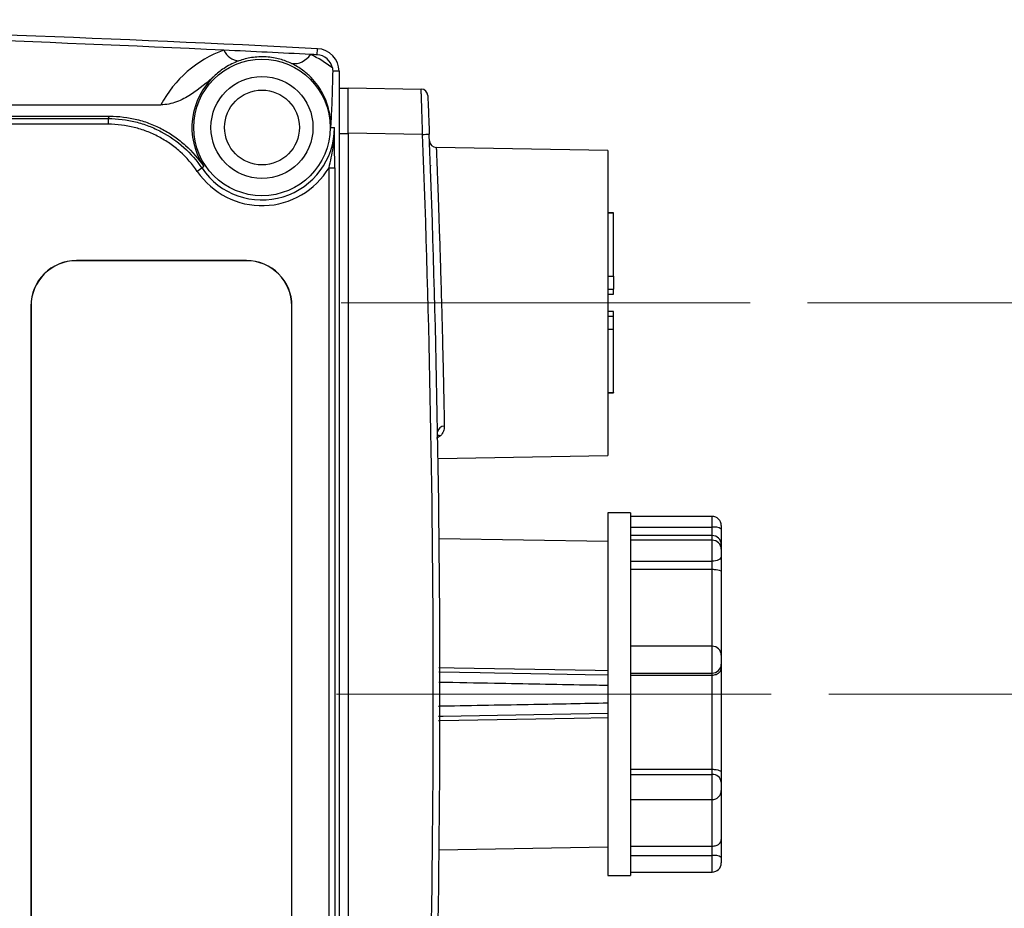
# Model space of a CAD drawing. Header units: millimetres. Extents: x 10 to 272, y 8 to 208.
# Tile 7 of 34: x 94 to 116, y 56 to 76. Entities that reach past the tile are written whole.
import ezdxf

# ---------------------------------------------------------------- set-up
doc = ezdxf.new("R2010")
doc.units = ezdxf.units.MM
doc.linetypes.add('CENTERX2', pattern=[20.32, 12.7, -2.54, 2.54, -2.54])
doc.styles.add('SLDTEXTSTYLE3', font='TXT', dxfattribs={"width": 0.75})
doc.dimstyles.new('SLDDIMSTYLE0', dxfattribs={"dimtxt": 1.905, "dimasz": 3, "dimexe": 0, "dimexo": 0.0625, "dimgap": 0.47625, "dimtad": 0, "dimtih": 1, "dimtoh": 1, "dimdec": 1, "dimlfac": 2, "dimrnd": 1e-09, "dimzin": 12, "dimdsep": 46, "dimtxsty": 'SLDTEXTSTYLE3', "dimsah": 1, "dimcen": 0.09, "dimadec": 0, "dimazin": 3, "dimtfac": 1, "dimtdec": 1, "dimtofl": 0, "dimtmove": 0, "dimatfit": 3, "dimfxl": 1, "dimfrac": 2, "dimtolj": 1, "dimtzin": 12, "dimarcsym": 0})

# ---------------------------------------------------------------- blocks, each defined once
blk = doc.blocks.new('_D_17')
at = {"color": 7, "linetype": 'Continuous', "lineweight": 18}
for p, q in [((111.997, 60.756), (120.552, 60.756)), ((117.377, 60.756), (117.377, 52.125)), ((111.754, 52.125), (120.552, 52.125)), ((117.377, 48.414), (117.377, 52.125)), ((127.573, 49.926), (126.993, 49.926)), ((126.993, 49.926), (126.993, 46.901)), ((131.092, 49.926), (131.673, 49.926)), ((131.673, 49.926), (131.673, 46.901)), ((121.099, 48.414), (117.377, 48.414)), ((126.993, 46.901), (127.573, 46.901)), ((131.673, 46.901), (131.092, 46.901))]:
    blk.add_line(p, q, dxfattribs=at)
for points in [[(117.377, 60.756), (116.877, 57.756), (117.877, 57.756)], [(117.377, 52.125), (117.877, 55.125), (116.877, 55.125)]]:
    blk.add_solid(points, dxfattribs=at)
at = {"color": 7, "linetype": 'Continuous', "lineweight": 18, "char_height": 1.905, "attachment_point": 1, "style": 'SLDTEXTSTYLE3'}
for s, insert in [('17.3', (121.486, 49.357)), ('.68', (127.573, 49.357))]:
    blk.add_mtext(s, dxfattribs=dict(at, insert=insert))
blk = doc.blocks.new('_D_18')
at = {"color": 7, "linetype": 'Continuous', "lineweight": 18}
for p, q in [((127.769, 74.466), (127.189, 74.466)), ((127.189, 74.466), (127.189, 71.442)), ((131.288, 74.466), (131.869, 74.466)), ((131.869, 74.466), (131.869, 71.442)), ((121.295, 72.954), (117.377, 72.954)), ((117.377, 72.954), (117.377, 69.387)), ((127.189, 71.442), (127.769, 71.442)), ((131.869, 71.442), (131.288, 71.442)), ((111.529, 69.387), (120.552, 69.387)), ((117.377, 60.756), (117.377, 69.387)), ((111.997, 60.756), (120.552, 60.756))]:
    blk.add_line(p, q, dxfattribs=at)
for points in [[(117.377, 69.387), (116.877, 66.387), (117.877, 66.387)], [(117.377, 60.756), (117.877, 63.756), (116.877, 63.756)]]:
    blk.add_solid(points, dxfattribs=at)
at = {"color": 7, "linetype": 'Continuous', "lineweight": 18, "char_height": 1.905, "attachment_point": 1, "style": 'SLDTEXTSTYLE3'}
for s, insert in [('17.3', (121.682, 73.898)), ('.68', (127.769, 73.898))]:
    blk.add_mtext(s, dxfattribs=dict(at, insert=insert))

msp = doc.modelspace()

# ---------------------------------------------------------------- linework, layer by layer
at = {"color": 7, "linetype": 'Continuous', "lineweight": 25}
for p, q in [((100.714, 74.86), (100.721, 74.994)), ((101.196, 74.495), (101.055, 74.495)), ((101.196, 74.495), (101.196, 47.017)), ((101.196, 74.125), (101.396, 74.125)), ((101.396, 73.131), (101.396, 74.131)), ((101.396, 74.131), (103.006, 74.103)), ((52.751, 73.756), (97.268, 73.756)), ((53.887, 73.506), (96.133, 73.506)), ((87.76, 73.453), (96.105, 73.453)), ((96.105, 73.453), (96.133, 73.506)), ((96.105, 73.453), (96.105, 73.328)), ((96.105, 73.328), (87.76, 73.328)), ((101.009, 73.256), (101.095, 73.256)), ((101.196, 73.125), (101.396, 73.125)), ((103.039, 73.102), (101.396, 73.131)), ((101.396, 73.131), (101.396, 73.125)), ((101.396, 73.125), (101.396, 48.381)), ((107.124, 72.752), (103.34, 72.818)), ((107.124, 72.752), (107.124, 66.022)), ((98.173, 72.357), (98.07, 72.287)), ((98.211, 72.396), (98.173, 72.357)), ((100.974, 72.369), (101.099, 72.369)), ((100.974, 49.143), (100.974, 72.369)), ((101.099, 72.369), (101.099, 49.143)), ((107.249, 71.373), (107.124, 71.373)), ((107.249, 71.363), (107.249, 71.373)), ((107.249, 69.976), (107.249, 71.363)), ((99.153, 70.323), (95.403, 70.323)), ((95.403, 70.323), (95.403, 70.318)), ((99.153, 70.318), (95.403, 70.318)), ((99.153, 70.318), (99.153, 70.323)), ((107.249, 69.976), (107.249, 69.687)), ((107.124, 69.687), (107.249, 69.687)), ((107.124, 69.577), (107.249, 69.577)), ((107.249, 69.577), (107.249, 69.687)), ((94.398, 69.318), (94.398, 52.193)), ((94.403, 69.318), (94.398, 69.318)), ((94.403, 69.318), (94.403, 52.193)), ((100.157, 69.318), (100.153, 69.318)), ((100.153, 52.193), (100.153, 69.318)), ((100.157, 52.193), (100.157, 69.318)), ((107.249, 69.197), (107.124, 69.197)), ((107.249, 69.087), (107.124, 69.087)), ((107.249, 69.087), (107.249, 69.197)), ((107.249, 68.798), (107.249, 69.087)), ((107.249, 67.41), (107.249, 68.798)), ((107.124, 67.401), (107.249, 67.401)), ((107.249, 67.41), (107.249, 67.401)), ((103.38, 65.956), (107.124, 66.022)), ((107.624, 64.756), (107.124, 64.756)), ((107.124, 64.756), (107.124, 56.756)), ((107.624, 64.756), (107.624, 64.104)), ((109.424, 64.677), (107.624, 64.677)), ((107.624, 64.439), (109.424, 64.439)), ((109.624, 64.477), (109.624, 64.397)), ((109.624, 64.397), (109.624, 64.056)), ((107.124, 64.121), (103.403, 64.186)), ((109.424, 64.256), (107.624, 64.256)), ((109.424, 64.153), (107.624, 64.153)), ((107.624, 64.104), (107.624, 61.577)), ((109.624, 64.056), (109.624, 63.953)), ((109.624, 63.953), (109.624, 63.799)), ((107.624, 63.689), (109.424, 63.689)), ((109.424, 63.511), (109.424, 63.689)), ((109.624, 63.799), (109.624, 63.462)), ((107.624, 63.511), (109.424, 63.511)), ((109.624, 63.462), (109.624, 61.615)), ((109.424, 61.815), (107.624, 61.815)), ((107.624, 61.577), (107.624, 58.568)), ((109.624, 61.615), (109.624, 61.417)), ((109.624, 61.417), (109.624, 61.335)), ((109.624, 61.335), (109.624, 59.035)), ((107.624, 61.221), (109.424, 61.221)), ((107.624, 61.178), (109.424, 61.178)), ((109.424, 61.178), (109.424, 61.221)), ((109.424, 59.1), (109.424, 61.178)), ((107.624, 59.1), (109.424, 59.1)), ((109.424, 58.983), (109.424, 59.1)), ((107.624, 58.983), (109.424, 58.983)), ((109.624, 59.035), (109.624, 58.816)), ((109.624, 58.816), (109.624, 58.632)), ((109.624, 58.632), (109.624, 57.548)), ((107.624, 58.568), (107.624, 56.841)), ((107.624, 58.432), (109.424, 58.432)), ((109.624, 57.548), (109.624, 57.155)), ((103.403, 57.325), (107.124, 57.39)), ((107.624, 57.404), (109.424, 57.404)), ((109.424, 57.196), (109.424, 57.404)), ((107.624, 57.196), (109.424, 57.196)), ((109.624, 57.155), (109.624, 57.034)), ((107.124, 56.756), (107.624, 56.756)), ((107.624, 56.841), (107.624, 56.756)), ((107.624, 56.834), (109.424, 56.834))]:
    msp.add_line(p, q, dxfattribs=at)
at = {"color": 8, "linetype": 'Continuous', "lineweight": 25}
for p, q in [((107.249, 71.363), (107.124, 71.363)), ((107.124, 69.976), (107.249, 69.976)), ((107.249, 68.798), (107.124, 68.798)), ((107.124, 67.41), (107.249, 67.41)), ((103.43, 66.458), (103.341, 66.395)), ((109.424, 64.439), (109.424, 64.677)), ((109.424, 64.256), (109.424, 64.439)), ((109.424, 64.153), (109.424, 64.256)), ((109.424, 63.689), (109.424, 64.153)), ((109.424, 61.815), (109.424, 63.511)), ((109.424, 61.221), (109.424, 61.815)), ((109.424, 58.432), (109.424, 58.983)), ((109.424, 57.404), (109.424, 58.432)), ((109.424, 56.834), (109.424, 57.196))]:
    msp.add_line(p, q, dxfattribs=at)
at = {"color": 7, "linetype": 'CENTERX2', "lineweight": 18}
for p, q in [((110.259, 69.387), (101.24, 69.387)), ((101.141, 60.756), (110.727, 60.756))]:
    msp.add_line(p, q, dxfattribs=at)
at = {"color": 7, "linetype": 'Continuous', "lineweight": 25, "flags": 128}
msp.add_lwpolyline([(109.624, 63.799), (109.62, 63.777), (109.609, 63.757), (109.59, 63.738), (109.565, 63.721), (109.535, 63.708), (109.501, 63.697), (109.463, 63.691), (109.424, 63.689)], dxfattribs=at)
at = {"color": 8, "linetype": 'Continuous', "lineweight": 25, "flags": 128}
for points in [[(107.124, 61.177), (106.624, 61.186), (104.625, 61.221), (104.31, 61.227), (103.396, 61.243)], [(103.397, 61.343), (103.736, 61.338), (106.845, 61.284), (107.124, 61.279)], [(103.389, 60.269), (103.493, 60.27), (105.493, 60.306), (107.124, 60.335)], [(107.124, 60.233), (106.382, 60.22), (103.413, 60.168), (103.389, 60.168)]]:
    msp.add_lwpolyline(points, dxfattribs=at)
at = {"color": 7, "linetype": 'Continuous', "lineweight": 25}
for radius in [1.505, 1.125, 0.825]:
    msp.add_circle((99.496, 73.256), radius, dxfattribs=at)
for centre, radius, start, end in [((75.446, -424.116), 499.75, 87.10098, 90.14138), ((75.446, -424.116), 499.75, 87.10098, 90.14137), ((99.021, 75.121), 0.399, 203.6557, 264.7327), ((100.696, 74.495), 0.5, 0, 87.101), ((100.193, 75.106), 0.442, 263.97, 327.3144), ((99.496, 73.256), 1.546, 131.8371, 213.7841), ((103.003, 73.953), 0.15, 2.3283, 89), ((99.496, 73.256), 1.599, 214.1802, 0), ((100.977, 128.268), 55.204, 272.1403, 272.2933), ((-221.576, 60.756), 324.85, 357.82185, 2.17815), ((-221.579, 60.756), 325, 357.82185, 2.17815), ((103.342, 72.968), 0.15, 182.1994, 269.7558), ((99.496, 73.256), 1.724, 214.1802, 329.0358), ((95.403, 69.318), 1.004, 90, 180), ((95.403, 69.318), 1, 90, 180), ((99.153, 69.318), 1.004, 0, 90), ((99.153, 69.318), 1, 0, 90), ((103.506, 66.529), 0.137, 85.3822, 173.7383), ((109.424, 64.477), 0.2, 0, 90), ((109.472, 64.164), 0.279, 56.9056, 99.8999), ((109.424, 64.056), 0.2, 0, 90), ((109.424, 63.953), 0.2, 0, 90), ((109.424, 61.615), 0.2, 0, 90), ((109.426, 61.419), 0.198, 269.3903, 359.3771), ((109.439, 58.798), 0.186, 5.5151, 94.6149), ((109.424, 58.632), 0.2, 270, 0), ((109.472, 56.922), 0.279, 56.9056, 99.8999), ((109.424, 57.034), 0.2, 270, 0)]:
    msp.add_arc(centre, radius, start, end, dxfattribs=at)
at = {"color": 8, "linetype": 'Continuous', "lineweight": 25}
msp.add_arc((103.397, 66.339), 0.124, 74.4447, 102.0593, dxfattribs=at)
at = {"color": 7, "linetype": 'Continuous', "lineweight": 25}
for centre, major_axis, start_param, end_param in [((75.446, -415.545), (0, 491.055), 6.235895, 6.285842), ((99.496, 72.592), (0, 2.513), 0.340816, 1.089651), ((75.446, -415.545), (0, 491.055), 6.232002, 6.235895), ((99.496, 72.592), (0, 2.513), 5.617313, 5.843896), ((75.446, -415.545), (0, 491.055), 6.231697, 6.232002), ((100.696, 74.501), (0, 0.359), 4.902744, 6.231697)]:
    msp.add_ellipse(centre, major_axis=major_axis, ratio=0.999848, start_param=start_param, end_param=end_param, dxfattribs=at)
for points, knots in [([(98.985, 74.724), (98.874, 74.685), (98.776, 74.635), (98.605, 74.527), (98.531, 74.469), (98.465, 74.408)], [0, 0, 0, 0, 0.5, 0.5, 1, 1, 1, 1]), ([(100.146, 74.666), (100.064, 74.705), (99.981, 74.737), (99.844, 74.774), (99.797, 74.785), (99.697, 74.802), (99.643, 74.808), (99.533, 74.815), (99.478, 74.815), (99.37, 74.81), (99.318, 74.804), (99.168, 74.781), (99.076, 74.757), (98.985, 74.724)], [0, 0, 0, 0, 0.25, 0.25, 0.375, 0.375, 0.5, 0.5, 0.625, 0.625, 0.75, 0.75, 1, 1, 1, 1]), ([(101.009, 73.256), (101.012, 73.382), (101, 73.507), (100.945, 73.756), (100.901, 73.879), (100.773, 74.123), (100.689, 74.245), (100.523, 74.414), (100.461, 74.469), (100.319, 74.573), (100.238, 74.623), (100.146, 74.666)], [0, 0, 0, 0, 0.25, 0.25, 0.5, 0.5, 0.75, 0.75, 0.875, 0.875, 1, 1, 1, 1]), ([(101.055, 74.495), (101.052, 74.328), (101.048, 74.193), (101.041, 73.953), (101.037, 73.85), (101.029, 73.66), (101.025, 73.575), (101.019, 73.452), (101.017, 73.412), (101.013, 73.333), (101.011, 73.294), (101.009, 73.256)], [0, 0, 0, 0, 0.25, 0.25, 0.5, 0.5, 0.75, 0.75, 0.875, 0.875, 1, 1, 1, 1]), ([(98.465, 74.408), (98.292, 74.253), (98.117, 74.102), (97.825, 73.917), (97.721, 73.862), (97.502, 73.781), (97.386, 73.756), (97.268, 73.756)], [0, 0, 0, 0, 0.5, 0.5, 0.75, 0.75, 1, 1, 1, 1]), ([(103.039, 73.102), (103.035, 73.234), (103.031, 73.365), (103.024, 73.606), (103.02, 73.717), (103.015, 73.856), (103.014, 73.898), (103.011, 73.971), (103.01, 74.001), (103.008, 74.051), (103.007, 74.071), (103.006, 74.096), (103.006, 74.103), (103.006, 74.103)], [0, 0, 0, 0, 0.25, 0.25, 0.5, 0.5, 0.625, 0.625, 0.75, 0.75, 0.875, 0.875, 1, 1, 1, 1]), ([(103.153, 73.959), (103.153, 73.959), (103.153, 73.953), (103.154, 73.932), (103.155, 73.915), (103.156, 73.873), (103.157, 73.846), (103.16, 73.785), (103.161, 73.749), (103.166, 73.631), (103.17, 73.536), (103.178, 73.332), (103.182, 73.22), (103.186, 73.108)], [0, 0, 0, 0, 0.125, 0.125, 0.25, 0.25, 0.375, 0.375, 0.5, 0.5, 0.75, 0.75, 1, 1, 1, 1]), ([(96.105, 73.453), (96.31, 73.453), (96.51, 73.428), (96.806, 73.355), (96.903, 73.324), (97.093, 73.252), (97.184, 73.21), (97.452, 73.069), (97.62, 72.952), (97.924, 72.68), (98.058, 72.526), (98.173, 72.357)], [0, 0, 0, 0, 0.25, 0.25, 0.375, 0.375, 0.5, 0.5, 0.75, 0.75, 1, 1, 1, 1]), ([(96.133, 73.506), (96.34, 73.506), (96.542, 73.481), (96.838, 73.406), (96.937, 73.375), (97.128, 73.301), (97.221, 73.259), (97.4, 73.163), (97.487, 73.11), (97.654, 72.992), (97.735, 72.928), (97.963, 72.722), (98.096, 72.567), (98.211, 72.396)], [0, 0, 0, 0, 0.25, 0.25, 0.375, 0.375, 0.5, 0.5, 0.625, 0.625, 0.75, 0.75, 1, 1, 1, 1]), ([(98.07, 72.287), (97.96, 72.448), (97.834, 72.593), (97.619, 72.785), (97.543, 72.846), (97.384, 72.956), (97.302, 73.006), (97.133, 73.096), (97.045, 73.136), (96.865, 73.205), (96.772, 73.234), (96.491, 73.304), (96.3, 73.328), (96.105, 73.328)], [0, 0, 0, 0, 0.25, 0.25, 0.375, 0.375, 0.5, 0.5, 0.625, 0.625, 0.75, 0.75, 1, 1, 1, 1]), ([(100.974, 72.369), (101.012, 72.516), (101.043, 72.663), (101.084, 72.959), (101.095, 73.107), (101.095, 73.256)], [0, 0, 0, 0, 0.5, 0.5, 1, 1, 1, 1]), ([(101.099, 72.369), (101.099, 72.525), (101.099, 72.675), (101.097, 72.97), (101.096, 73.114), (101.095, 73.256)], [0, 0, 0, 0, 0.5, 0.5, 1, 1, 1, 1]), ([(103.212, 72.427), (103.212, 72.427), (103.212, 72.428), (103.212, 72.414), (103.212, 72.412)], [0, 0, 0, 0, 0.836748, 1, 1, 1, 1]), ([(103.517, 66.665), (103.518, 66.627), (103.51, 66.589), (103.482, 66.52), (103.461, 66.487), (103.43, 66.458)], [0, 0, 0, 0, 0.5, 0.5, 1, 1, 1, 1]), ([(109.424, 63.511), (109.456, 63.511), (109.486, 63.509), (109.538, 63.503), (109.56, 63.499), (109.61, 63.486), (109.624, 63.474), (109.624, 63.462)], [0, 0, 0, 0, 0.25, 0.25, 0.5, 0.5, 1, 1, 1, 1]), ([(109.424, 61.178), (109.456, 61.178), (109.486, 61.184), (109.538, 61.204), (109.56, 61.218), (109.61, 61.264), (109.624, 61.3), (109.624, 61.335)], [0, 0, 0, 0, 0.25, 0.25, 0.5, 0.5, 1, 1, 1, 1]), ([(109.424, 59.1), (109.456, 59.1), (109.486, 59.097), (109.538, 59.088), (109.56, 59.083), (109.61, 59.064), (109.624, 59.049), (109.624, 59.035)], [0, 0, 0, 0, 0.25, 0.25, 0.5, 0.5, 1, 1, 1, 1]), ([(109.424, 57.404), (109.456, 57.404), (109.486, 57.41), (109.538, 57.428), (109.56, 57.44), (109.61, 57.481), (109.624, 57.515), (109.624, 57.548)], [0, 0, 0, 0, 0.25, 0.25, 0.5, 0.5, 1, 1, 1, 1])]:
    msp.add_open_spline(points, degree=3, knots=knots, dxfattribs=at)
msp.add_open_spline([(101.048, 74.569), (101.053, 74.544), (101.055, 74.519), (101.055, 74.495)], degree=3, dxfattribs=at)
at = {"color": 8, "linetype": 'Continuous', "lineweight": 25}
for points, knots in [([(103.34, 72.807), (103.34, 72.81), (103.339, 72.822), (103.342, 72.742), (103.349, 72.572), (103.359, 72.302), (103.372, 71.954), (103.387, 71.529), (103.405, 71.006), (103.424, 70.424), (103.442, 69.808), (103.459, 69.231), (103.474, 68.652), (103.487, 68.099), (103.499, 67.58), (103.509, 67.084), (103.514, 66.811), (103.517, 66.665)], [0, 0, 0, 0, 0.023166, 0.089954, 0.158679, 0.225475, 0.294205, 0.361043, 0.429816, 0.514513, 0.581407, 0.650241, 0.717135, 0.785969, 0.852847, 0.921665, 1, 1, 1, 1]), ([(107.124, 60.947), (106.957, 60.95), (106.124, 60.966), (104.881, 60.989), (103.805, 61.009), (103.395, 61.016)], [0, 0, 0, 0, 0.134027, 0.670136, 1, 1, 1, 1]), ([(103.391, 60.495), (103.425, 60.496), (103.459, 60.496), (103.493, 60.497), (104.16, 60.509), (104.826, 60.522), (105.493, 60.534), (106.037, 60.544), (106.58, 60.554), (107.124, 60.565)], [0.000794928, 0.000794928, 0.000794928, 0.000794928, 0.001, 0.001, 0.001, 0.005, 0.005, 0.005, 0.008263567, 0.008263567, 0.008263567, 0.008263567])]:
    msp.add_open_spline(points, degree=3, knots=knots, dxfattribs=at)

# ---------------------------------------------------------------- dimensions: what is measured, and where the dimension line sits
at = {"color": 7, "linetype": 'Continuous', "lineweight": 18}
for base, p2, picture, middle in [((117.377, 69.387), (110.259, 69.387), '_D_18', (117.377, 72.954)), ((117.377, 52.125), (110.484, 52.125), '_D_17', (117.377, 48.414))]:
    dim = msp.add_linear_dim(base=base, p1=(110.727, 60.756), p2=p2, angle=90, dimstyle='SLDDIMSTYLE0', dxfattribs=at)
    dim.commit()
    dim.dimension.update_dxf_attribs({"geometry": picture, "text_midpoint": middle, "dimtype": 160})

doc.saveas('drawing.dxf')
